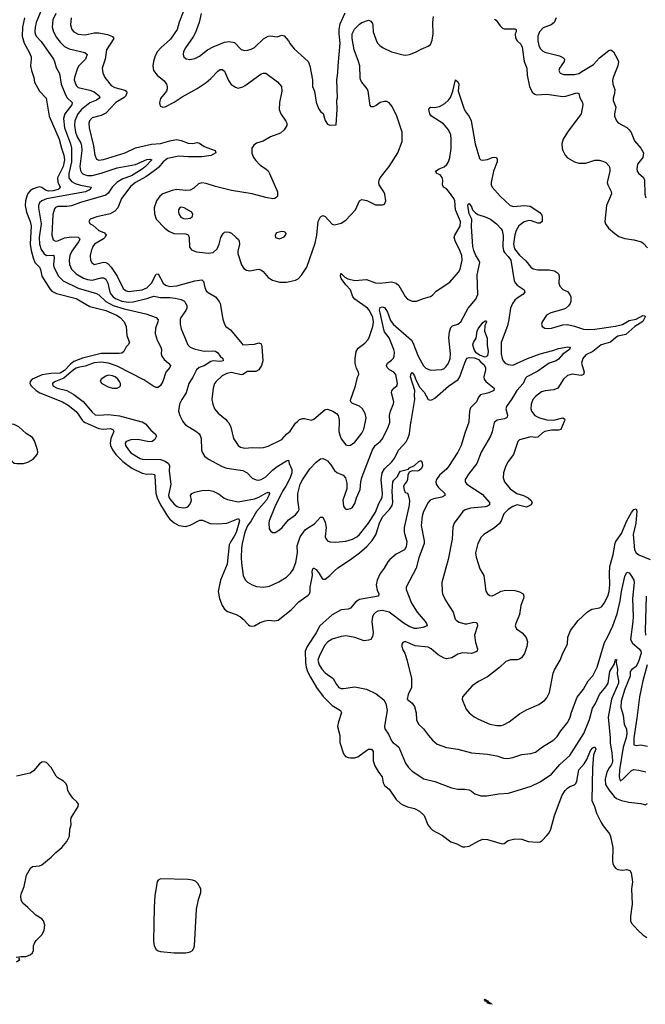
# Model space of a CAD drawing. Header units: inches. Extents: x 1245430 to 1420861, y 606325 to 671315.
# Tile 52 of 256: x 1292397 to 1297870, y 614899 to 623515. Entities that reach past the tile are written whole.
import ezdxf

# ---------------------------------------------------------------- set-up
doc = ezdxf.new("R2010")
doc.units = ezdxf.units.IN
doc.header["$MEASUREMENT"] = 0
doc.layers.add('B2691', color=7, linetype='Continuous')
doc.layers.add('B2692', color=7, linetype='Continuous')

msp = doc.modelspace()

# ---------------------------------------------------------------- linework, layer by layer
at = {"layer": 'B2691', "color": 5}
for points, elevation in [([(1292310, 619977.7), (1292270, 619949.7), (1292253.8, 619930), (1292246.2, 619910), (1292245.6, 619825.6), (1292264.9, 619744.9), (1292302.9, 619682.9), (1292330, 619650.4), (1292350, 619635.3), (1292371.4, 619631.4), (1292430, 619632.4), (1292470, 619644), (1292515.6, 619670), (1292549.7, 619710.3), (1292555.1, 619730), (1292554.3, 619750), (1292527.4, 619830), (1292510, 619857.3), (1292453.1, 619893.1), (1292390, 619952.9), (1292350, 619972.7)], 820), ([(1293630, 615995.7), (1293610, 615984.9), (1293598.7, 615970), (1293580.1, 615850), (1293574, 615750), (1293569.3, 615450.7), (1293572.3, 615410), (1293590, 615377.7), (1293610, 615365.8), (1293630, 615361.3), (1293749.9, 615350.1), (1293850, 615349.2), (1293890, 615357.8), (1293909.1, 615370), (1293921.7, 615390), (1293927.3, 615410), (1293945.1, 615730), (1293962.9, 615817.1), (1293982.5, 615877.5), (1293982.7, 615910), (1293955.2, 615955.2), (1293934.8, 615974.8), (1293910, 615985.9), (1293871.5, 615991.5)], 820), ([(1296491.6, 614911.6), (1296502.5, 614917.5), (1296519.1, 614910), (1296518, 614902), (1296510, 614902.9), (1296489.6, 614910), (1296484.7, 614924.7), (1296470, 614924.7), (1296464.7, 614935.3), (1296470, 614942.8), (1296475.1, 614935.1), (1296492.4, 614930), (1296495.3, 614924.7)], 780)]:
    msp.add_lwpolyline(points, close=True, dxfattribs=dict(at, elevation=elevation))
for points, elevation in [([(1292956.1, 620000), (1292969.7, 619989.7), (1293090, 619937.8), (1293130, 619932.5), (1293190, 619936.6), (1293211.8, 619930), (1293221, 619910), (1293193.4, 619850), (1293187.9, 619810), (1293190.6, 619790), (1293207.8, 619750), (1293239.3, 619710), (1293299.6, 619650), (1293379.5, 619590), (1293470, 619547.1), (1293510, 619538.8), (1293550, 619541.3), (1293575.8, 619535.8), (1293580.8, 619520.8), (1293588.4, 619371.6), (1293600.5, 619330), (1293630, 619269), (1293690, 619170.1), (1293710, 619144.6), (1293750, 619111.3), (1293790, 619090.1), (1293850, 619081.3), (1293890, 619091.8), (1293974.6, 619134.6), (1293995.4, 619135.4), (1294064.8, 619104.8), (1294130, 619103.3), (1294210, 619107.8), (1294310.7, 619150), (1294319, 619130), (1294290, 619028.3), (1294271.2, 618990), (1294243.3, 618950), (1294230, 618919.6), (1294213.4, 618750), (1294154.4, 618610), (1294133.4, 618510), (1294144.2, 618450), (1294169.2, 618389.2), (1294190, 618356.4), (1294216.1, 618336.1), (1294290, 618310.3), (1294330, 618290.3), (1294353.7, 618270), (1294398.6, 618218.6), (1294410, 618210.3), (1294426.4, 618206.4), (1294450, 618210.2), (1294500.4, 618239.6), (1294544.4, 618255.6), (1294570, 618258.8), (1294630, 618254.2), (1294659.3, 618260.7), (1294770.9, 618350), (1294838.7, 618421.3), (1294921.5, 618478.5), (1294931.5, 618490), (1294937.3, 618510), (1294938.8, 618550), (1294958.1, 618650), (1294956.8, 618690), (1294966, 618714), (1294970, 618716.4), (1294990, 618702.3), (1295017.2, 618670), (1295044.8, 618624.8), (1295050, 618620.3), (1295070, 618620.3), (1295109.7, 618650), (1295150, 618693.1), (1295181, 618719), (1295290, 618790.2), (1295370.3, 618849.7), (1295434.5, 618905.5), (1295481.9, 618958.1), (1295514, 619006), (1295546.1, 619110), (1295570, 619164.1), (1295631, 619229), (1295655.6, 619264.4), (1295660.6, 619290), (1295655.7, 619390), (1295662.4, 619470), (1295670, 619486), (1295702.1, 619517.9), (1295716.3, 619550), (1295730, 619563.3), (1295797.4, 619582.6), (1295801.3, 619590), (1295850, 619614.6), (1295890, 619647.7), (1295910, 619656.4), (1295917.8, 619637.8), (1295921, 619610), (1295912.7, 619587.3), (1295890.9, 619569.1), (1295875.5, 619564.5), (1295830, 619567.1), (1295803.2, 619556.8), (1295791.7, 619530), (1295790.4, 619490), (1295784.9, 619475.1), (1295764, 619450), (1295755.5, 619430), (1295760.4, 619400.4), (1295770, 619378), (1295790, 619371), (1295796.7, 619356.7), (1295808.5, 619308.5), (1295805.2, 619265.2), (1295759.4, 619070), (1295760.9, 619030), (1295784.8, 618950), (1295777, 618903), (1295763.4, 618876.6), (1295690, 618837.5), (1295634.5, 618790), (1295618, 618770), (1295585.7, 618714.3), (1295550.2, 618670), (1295524.2, 618610), (1295516.3, 618570), (1295524.1, 618524.1), (1295539.5, 618490), (1295537.3, 618470), (1295370, 618442.3), (1295337.9, 618422.1), (1295290, 618366.3), (1295270, 618356.8), (1295210, 618349.9), (1295130, 618305.7), (1295024, 618210), (1294991.3, 618148.7), (1294911.5, 618030), (1294895.3, 617990), (1294897.7, 617890), (1294903.3, 617850), (1294915.1, 617810), (1294940.1, 617760.1), (1294993.8, 617670), (1295051.7, 617591.7), (1295130, 617514.7), (1295204.9, 617470), (1295212.4, 617452.4), (1295185.2, 617370), (1295178.8, 617330), (1295198.5, 617250), (1295197.3, 617190), (1295229.2, 617090), (1295248.4, 617068.4), (1295270, 617058.8), (1295290, 617054.2), (1295330, 617055.6), (1295356.2, 617063.8), (1295430, 617120.7), (1295450, 617130.2), (1295474.8, 617130), (1295490.2, 617110.2), (1295490.2, 617030), (1295504.4, 616984.4), (1295534.9, 616930), (1295569, 616889), (1295578, 616838), (1295590, 616812.2), (1295630, 616780.5), (1295690.5, 616690), (1295730, 616654.9), (1295750, 616643), (1295790, 616627.7), (1295850, 616613.4), (1295896, 616590), (1295936, 616550), (1295968.4, 616470), (1295990, 616439.1), (1296010, 616422.4), (1296095.2, 616375.2), (1296170, 616319.5), (1296221.8, 616301.8), (1296270, 616277.6), (1296290, 616275.8), (1296330, 616283), (1296414, 616330), (1296450, 616342.4), (1296490, 616340.3), (1296617.5, 616302.5), (1296635.1, 616304.9), (1296670, 616333.4), (1296730, 616346.4), (1296790, 616343.1), (1296844.6, 616324.6), (1296923.6, 616316.4), (1296950, 616320.5), (1296967.9, 616332.1), (1297010, 616374.9), (1297030, 616400.4), (1297045.1, 616430), (1297075.1, 616550), (1297143.1, 616730), (1297169.7, 616770), (1297190, 616790.4), (1297210, 616804.9), (1297250, 616818.4), (1297261.6, 616830), (1297270, 616851.3), (1297287.5, 616950), (1297335.9, 617004.1), (1297357.8, 617042.2), (1297390, 617119.5), (1297410, 617143.1), (1297430, 617153), (1297436.5, 617130), (1297418.4, 617081.6), (1297407.7, 616967.7), (1297401.1, 616681.1), (1297427.2, 616630), (1297443.1, 616570), (1297484.2, 616490), (1297501.2, 616461.2), (1297558, 616390), (1297566.2, 616366.2), (1297585.5, 616270), (1297583, 616150), (1297584.9, 616130), (1297594, 616110), (1297610, 616090.8), (1297630, 616077.3), (1297670, 616073.4), (1297710, 616079.1), (1297734.8, 616070), (1297746.8, 616050), (1297758.4, 615970), (1297748.1, 615908.1), (1297754.6, 615774.6), (1297740.4, 615670), (1297740.5, 615630), (1297748.2, 615610), (1297803.1, 615550), (1297850, 615505.2), (1297883.2, 615483.2)], 820), ([(1293454, 620000), (1293470, 619995.8), (1293498.8, 619978.8), (1293543.8, 619923.8), (1293582.4, 619890), (1293594.9, 619870), (1293580.2, 619839.8), (1293556.2, 619823.8), (1293530, 619820.3), (1293430, 619839.8), (1293370, 619838.5), (1293330, 619822.9), (1293319.5, 619810), (1293323.1, 619790), (1293348, 619750), (1293370, 619724.7), (1293450, 619674.7), (1293470.7, 619669.3), (1293630, 619664.8), (1293670, 619652.4), (1293697.8, 619630), (1293706.7, 619610), (1293703.5, 619563.5), (1293719.2, 619450), (1293699.6, 619350), (1293705.2, 619330), (1293718.3, 619310), (1293750, 619274.6), (1293775.6, 619255.6), (1293790, 619249.1), (1293830, 619243.2), (1293850, 619245.2), (1293866.8, 619253.2), (1293883.5, 619270), (1293894.8, 619290), (1293900.4, 619310), (1293892.8, 619350), (1293904.2, 619370), (1293930, 619381.5), (1293990, 619395.6), (1294050, 619397.3), (1294090, 619387.7), (1294142.9, 619362.9), (1294187.4, 619327.4), (1294214.8, 619314.8), (1294310, 619294.6), (1294450, 619320.8), (1294490, 619337.6), (1294550, 619371.9), (1294570, 619380.1), (1294577.8, 619377.8), (1294582.3, 619370), (1294577.4, 619350), (1294556.6, 619310), (1294470.1, 619210), (1294422.9, 619130), (1294390, 619084.5), (1294368, 619030), (1294342.2, 618930), (1294338.1, 618890), (1294334.5, 618810), (1294338.2, 618758.2), (1294352.5, 618652.5), (1294370, 618613.4), (1294391.4, 618591.4), (1294430, 618568.5), (1294470, 618554), (1294530, 618547.7), (1294582.4, 618557.6), (1294664, 618596), (1294730, 618635.8), (1294767.6, 618672.4), (1294790, 618704.9), (1294814.4, 618765.6), (1294826.9, 618850), (1294825.4, 618910), (1294852.1, 618990), (1294894.8, 619050), (1294913.7, 619066.3), (1294976.6, 619103.4), (1295030, 619162.8), (1295050, 619162.8), (1295070, 619118), (1295077.3, 619070), (1295070.3, 618990.3), (1295074.1, 618974.1), (1295090, 618954.4), (1295110, 618945.7), (1295163.2, 618943.2), (1295250, 618952.3), (1295310, 618970.2), (1295346.3, 618990), (1295370.9, 619010), (1295450, 619110.2), (1295510, 619206.5), (1295540, 619280), (1295567.5, 619332.5), (1295572.5, 619370), (1295558.8, 619490), (1295566.9, 619550), (1295590, 619583.2), (1295653, 619647), (1295677.8, 619682.2), (1295711.5, 619748.5), (1295778.3, 619821.7), (1295794.2, 619850), (1295808.3, 619891.7), (1295819.8, 619990), (1295821.5, 620000)], 840), ([(1293824.8, 620000), (1293830.4, 619990), (1293848.2, 619970), (1293947.1, 619907.1), (1293968.2, 619890), (1293976.7, 619876.7), (1293984.9, 619850), (1293988.5, 619750), (1293994.4, 619730), (1294015.2, 619695.2), (1294048, 619670), (1294170, 619603.9), (1294210, 619591.1), (1294350.7, 619570), (1294388.4, 619550), (1294430, 619502), (1294467.4, 619487.4), (1294490, 619486.2), (1294510, 619490.2), (1294550, 619513.5), (1294610, 619574), (1294650, 619605.7), (1294730, 619654.6), (1294750, 619660.7), (1294756, 619630), (1294777.4, 619577.4), (1294778.7, 619550), (1294761, 619499), (1294726, 619434), (1294695.9, 619390), (1294630, 619252.3), (1294581.1, 619130), (1294576.4, 619110), (1294580.4, 619060.4), (1294590, 619041), (1294610, 619027.3), (1294631.7, 619028.3), (1294670, 619050.7), (1294692.3, 619070), (1294750, 619139.1), (1294810, 619182.4), (1294834.3, 619210), (1294841, 619230), (1294829.9, 619309.9), (1294830.4, 619370), (1294849.5, 619450.5), (1294870, 619488.1), (1294936.7, 619583.3), (1294990, 619642.4), (1295030, 619672), (1295050, 619674), (1295070, 619667.4), (1295090, 619653.4), (1295119.3, 619619.3), (1295150.2, 619570.2), (1295172.3, 619552.3), (1295228.1, 619528.1), (1295247.1, 619507.1), (1295258.4, 619458.4), (1295258.2, 619410), (1295225.2, 619310), (1295230, 619258), (1295240.3, 619240.3), (1295250.5, 619230.5), (1295270, 619230.4), (1295290, 619238.4), (1295310, 619250.5), (1295330, 619280.7), (1295345.1, 619330), (1295377.1, 619402.9), (1295381.8, 619470), (1295390.8, 619510), (1295482.4, 619750), (1295508.4, 619790), (1295550, 619823.6), (1295572.2, 619847.8), (1295622, 619950), (1295634.2, 619990), (1295634.1, 620000)], 860), ([(1294216.3, 620000), (1294227.5, 619987.5), (1294245.2, 619950), (1294267.2, 619850), (1294308.4, 619790), (1294330, 619772.7), (1294366.5, 619766.5), (1294430, 619771.3), (1294492.3, 619767.7), (1294530, 619770.3), (1294570, 619783.1), (1294690, 619842.4), (1294730, 619887.2), (1294764.6, 619915.4), (1294810, 619984.9), (1294827.5, 620000)], 880), ([(1296326.2, 620000), (1296325.8, 619994.2), (1296290, 619896), (1296259.8, 619790), (1296230, 619729.7), (1296150, 619603.5), (1296134.7, 619585.3), (1296070.2, 619530), (1296043.7, 619490), (1296037.7, 619470), (1296040.2, 619450), (1296061.2, 619421.2), (1296116.9, 619370), (1296117, 619350), (1296090, 619336.8), (1296016.8, 619323.2), (1295988.7, 619311.3), (1295970.2, 619289.8), (1295930, 619212), (1295916.9, 619170), (1295909.1, 619090), (1295934.5, 618954.5), (1295934.4, 618930), (1295890, 618804.5), (1295864.6, 618715.4), (1295779.3, 618550), (1295779.3, 618530), (1295825.7, 618410), (1295875.8, 618330), (1295944, 618250), (1295957.3, 618230), (1295961, 618210), (1295924.2, 618195.8), (1295872.5, 618187.5), (1295850, 618188.5), (1295810, 618203.2), (1295761.8, 618230), (1295630, 618331.1), (1295570, 618346), (1295530, 618339.8), (1295510, 618327.8), (1295493.7, 618310), (1295483.1, 618290), (1295479, 618250), (1295488.9, 618150), (1295484, 618116), (1295470, 618092), (1295450, 618084.2), (1295410, 618080.5), (1295330, 618107.7), (1295250, 618122), (1295210, 618117.6), (1295130, 618094.8), (1295092, 618070), (1295062.7, 618037.3), (1295016.7, 617943.3), (1295006.9, 617910), (1295017.4, 617870), (1295041.6, 617830), (1295070, 617800.6), (1295139.1, 617750), (1295170, 617695.8), (1295190, 617671.7), (1295210, 617662.3), (1295230, 617662.6), (1295330, 617677.6), (1295430, 617657.7), (1295515.9, 617615.9), (1295584.2, 617564.2), (1295601.5, 617530), (1295613.1, 617470), (1295590.4, 617350), (1295588, 617330), (1295592.2, 617310), (1295622.9, 617262.9), (1295650, 617203.1), (1295665.6, 617185.6), (1295692, 617170), (1295713.6, 617150), (1295773.4, 617010), (1295798.9, 616970), (1295830, 616937.4), (1295932.5, 616872.5), (1296028.2, 616848.2), (1296173.5, 616793.5), (1296230, 616781.5), (1296290, 616780.2), (1296330, 616774.2), (1296350, 616764.6), (1296380.2, 616740.2), (1296430, 616723.7), (1296482.9, 616722.9), (1296590, 616740.3), (1296672.9, 616747.1), (1296872.9, 616807.1), (1296950, 616844.4), (1297050, 616914), (1297123.5, 616996.5), (1297210, 617076.5), (1297332, 617268), (1297383.1, 617390), (1297408.8, 617490), (1297433.4, 617530), (1297470, 617609.2), (1297524.2, 617675.8), (1297544.3, 617710), (1297561, 617810), (1297600.6, 617879.4), (1297610, 617916.3), (1297617.3, 617917.3), (1297616.5, 617890), (1297626, 617830), (1297623.9, 617790), (1297635.4, 617730), (1297634.5, 617710), (1297574.5, 617570), (1297546.3, 617410), (1297562.7, 617230), (1297562.7, 617182.7), (1297578.3, 617098.3), (1297583.5, 617030), (1297580.9, 617010), (1297571.5, 616990), (1297552.8, 616967.2), (1297535.1, 616930), (1297519.1, 616870), (1297522.5, 616822.5), (1297550, 616776), (1297597.2, 616717.2), (1297619.6, 616699.6), (1297661.1, 616681.1), (1297726.6, 616666.6), (1297830, 616655.8), (1297870, 616645.5), (1297890, 616657.1)], 840), ([(1295191.9, 620000), (1295190.2, 619910), (1295200.2, 619870), (1295210, 619848.4), (1295250, 619793.4), (1295270, 619788.4), (1295290, 619792.4), (1295330, 619818.7), (1295390, 619896.4), (1295407.4, 619932.6), (1295421.5, 620000)], 880), ([(1296560.9, 620000), (1296548.4, 619990), (1296530, 619909), (1296516, 619870), (1296434.9, 619730), (1296397, 619630), (1296323.2, 619536.8), (1296295.3, 619490), (1296295.3, 619470), (1296310, 619450.4), (1296442, 619362), (1296507, 619290), (1296508.4, 619270), (1296490, 619257.7), (1296470, 619251.9), (1296340.3, 619239.7), (1296293.4, 619226.6), (1296273.4, 619210), (1296197, 619110), (1296185.5, 619074.5), (1296179.7, 618970), (1296146.9, 618790), (1296091.6, 618590), (1296091.8, 618510), (1296095.8, 618490), (1296125.7, 618430), (1296188.9, 618330), (1296207.4, 618270), (1296217.6, 618257.6), (1296242, 618242), (1296290, 618229.1), (1296310, 618228), (1296370, 618242.7), (1296390, 618239.5), (1296400.4, 618230), (1296402.3, 618210), (1296375.5, 618130), (1296383.4, 618063.4), (1296402, 618010), (1296398.8, 617990), (1296390, 617982.7), (1296350.3, 617969.7), (1296273.1, 617973.1), (1296250, 617969.7), (1296230, 617963), (1296178.8, 617930), (1296130, 617923.1), (1296110, 617928.3), (1296056.8, 617956.8), (1295996.3, 618010), (1295970, 618025.1), (1295857, 618037), (1295770, 618072.3), (1295750, 618066), (1295741.3, 618050), (1295740.3, 618030), (1295750, 618001), (1295767.3, 617970), (1295785.4, 617914.6), (1295825.2, 617750), (1295824.5, 617670), (1295794.6, 617610), (1295787.4, 617570), (1295830, 617534.8), (1295850, 617504), (1295864.4, 617450), (1295869.2, 617389.2), (1295884.9, 617350), (1295930.4, 617310), (1295972.7, 617250), (1296008.4, 617210), (1296050, 617175.8), (1296130, 617146), (1296230, 617131.5), (1296350, 617100.2), (1296490, 617086.7), (1296570, 617073.7), (1296630, 617051.8), (1296668.7, 617048.7), (1296710, 617057.4), (1296790, 617083.6), (1296870, 617094.6), (1296910, 617105.7), (1296970, 617151.8), (1297070, 617211.8), (1297098, 617242), (1297130, 617290.4), (1297192.9, 617367.1), (1297212.8, 617410), (1297224.4, 617455.6), (1297274.7, 617585.3), (1297330, 617655.5), (1297369.8, 617730.2), (1297410, 617773), (1297447.7, 617850), (1297514.2, 618065.8), (1297540.2, 618110), (1297585.3, 618210), (1297623.2, 618316.8), (1297650.9, 618430), (1297661, 618510), (1297690, 618641), (1297710, 618680.4), (1297730, 618673.1), (1297750, 618644.9), (1297769.3, 618609.3), (1297772.9, 618590), (1297758.7, 618450), (1297764.2, 618290), (1297761.7, 618250), (1297740.5, 618090), (1297759.2, 618059.2), (1297815.9, 618010), (1297830.7, 617990), (1297833.5, 617970), (1297810, 617897.2), (1297790, 617856), (1297751.9, 617828.1), (1297738, 617810), (1297738.3, 617770), (1297690, 617656.9), (1297657.8, 617550), (1297656.4, 617496.4), (1297676, 617430), (1297685.3, 617350), (1297705.1, 617305.1), (1297708.4, 617268.4), (1297702.6, 617230), (1297677.9, 617150), (1297644.3, 616950), (1297642.1, 616890), (1297650, 616853.7), (1297670, 616865.2), (1297750, 616944.2), (1297770, 616952.3), (1297812.4, 616947.6), (1297874.1, 616934.1)], 860), ([(1297161.3, 620000), (1297130, 619928.4), (1297110, 619921.8), (1297050, 619921.5), (1296990, 619910.6), (1296970, 619900.3), (1296930, 619862.7), (1296910, 619859.8), (1296870, 619863.5), (1296770, 619838), (1296755.2, 619824.8), (1296715.8, 619710), (1296670.2, 619649.8), (1296649.1, 619610), (1296629.2, 619550), (1296626.6, 619506.6), (1296639, 619470), (1296688.8, 619410), (1296747.2, 619370), (1296804.9, 619350), (1296844.6, 619330), (1296867.4, 619310), (1296879.5, 619290), (1296872.7, 619270), (1296830, 619249.8), (1296750, 619268.6), (1296710, 619255.2), (1296669.4, 619230), (1296631.8, 619190), (1296609.5, 619130.5), (1296594.4, 619105.6), (1296550, 619067.3), (1296457.1, 619010), (1296433.9, 618986.1), (1296404.6, 618930), (1296384.9, 618850), (1296391.7, 618811.7), (1296423.8, 618710), (1296457.1, 618650), (1296475.2, 618515.2), (1296490.5, 618490), (1296510, 618475.8), (1296530, 618474.3), (1296550, 618480.7), (1296610, 618514.9), (1296650, 618524.2), (1296730, 618519.1), (1296770, 618506.7), (1296800.3, 618490), (1296808.9, 618470), (1296805.8, 618450), (1296782.6, 618390), (1296770.2, 618310), (1296736.4, 618230), (1296732.7, 618210), (1296744.4, 618184.4), (1296794, 618150), (1296828.9, 618108.9), (1296838.5, 618070), (1296835.2, 618030), (1296812.7, 617967.3), (1296786, 617930), (1296770, 617918), (1296750, 617912.8), (1296690, 617912.4), (1296650, 617899.6), (1296594, 617846), (1296490, 617764), (1296410, 617722.3), (1296355.8, 617684.2), (1296270.4, 617590), (1296268.2, 617570), (1296272.7, 617550), (1296302.3, 617482.3), (1296328, 617450), (1296373.9, 617413.9), (1296410, 617392.4), (1296510.4, 617350.4), (1296570, 617339.5), (1296610, 617338.3), (1296630, 617343.6), (1296679.5, 617370), (1296770, 617439.3), (1296830, 617475.5), (1296937.7, 617522.3), (1296990, 617559.3), (1297010, 617580.5), (1297031.6, 617628.4), (1297064.4, 617795.6), (1297075.1, 617824.9), (1297125.1, 617910), (1297147.5, 617972.5), (1297189, 618050), (1297192.3, 618110), (1297215.1, 618170), (1297282.5, 618257.5), (1297365.6, 618334.4), (1297403.5, 618356.5), (1297470, 618367.4), (1297490, 618380.3), (1297510, 618408.4), (1297541.6, 618470), (1297554.5, 618510), (1297561, 618570), (1297556.8, 618670), (1297560.2, 618730), (1297590, 618834), (1297606.6, 618933.4), (1297612.9, 618950), (1297662.7, 619017.3), (1297710, 619128.4), (1297750, 619203.1), (1297770, 619228.4), (1297790, 619235.5), (1297795.3, 619215.3), (1297788, 619110), (1297764.7, 619010), (1297777, 618877), (1297790.9, 618850.9), (1297812.5, 618832.5), (1297911.8, 618790)], 880), ([(1297876.3, 618470), (1297867.7, 618170), (1297871.6, 618130)], 880), ([(1297886.1, 617870), (1297849.5, 617730), (1297818, 617590), (1297796.4, 617403.6), (1297769.6, 617229.6), (1297769.3, 617169.3), (1297790, 617163.8), (1297830, 617168.4), (1297890, 617158.7)], 880), ([(1292366, 615310), (1292410, 615318), (1292450, 615316), (1292490, 615330.8), (1292509.2, 615350), (1292519.3, 615370), (1292518.4, 615410), (1292526.7, 615433.3), (1292542.2, 615457.8), (1292593.6, 615510), (1292610, 615546), (1292617.7, 615590), (1292605.1, 615630), (1292590, 615646.3), (1292538, 615678), (1292470, 615746), (1292423.6, 615783.6), (1292409.5, 615810), (1292407.2, 615847.2), (1292412, 615870), (1292437, 615930), (1292457.2, 616030), (1292491.2, 616088.8), (1292510, 616103.8), (1292570, 616110.4), (1292590, 616120.5), (1292673.5, 616186.5), (1292712.9, 616227.1), (1292765.6, 616270), (1292810, 616322), (1292831.6, 616370), (1292835.6, 616430), (1292846.9, 616470), (1292844.1, 616510), (1292848, 616530), (1292908, 616630), (1292911.3, 616650), (1292898, 616670), (1292863.3, 616703.3), (1292829.7, 616750), (1292819.6, 616770), (1292811.8, 616810), (1292802, 616830), (1292780.7, 616850), (1292730, 616881), (1292715.2, 616895.2), (1292671.7, 616970), (1292633.3, 617013.3), (1292610, 617021.7), (1292590, 617017.7), (1292570, 617001.7), (1292519.5, 616940.5), (1292490, 616921.6), (1292370, 616895.4)], 820), ([(1292368, 615270), (1292398, 615290), (1292390, 615306)], 820), ([(1296527.5, 614898.8), (1296530, 614899.1), (1296530.7, 614898.6)], 780)]:
    msp.add_lwpolyline(points, dxfattribs=dict(at, elevation=elevation))
at = {"layer": 'B2692', "color": 5}
for points, elevation in [([(1292590.5, 623609.5), (1292542.8, 623490), (1292533.3, 623450), (1292530.9, 623410.9), (1292533.5, 623390), (1292542.6, 623370), (1292584.5, 623324.5), (1292693.4, 623170), (1292703.2, 623150), (1292716.5, 623096.5), (1292745.4, 623045.4), (1292760.9, 622950), (1292797.4, 622857.4), (1292811.9, 622831.9), (1292857.2, 622790), (1292853.9, 622770), (1292791.9, 622690), (1292781.7, 622650), (1292790.1, 622570.1), (1292841.2, 622430), (1292849.3, 622389.3), (1292849.7, 622270), (1292826.5, 622170), (1292826.6, 622130), (1292850, 622097.9), (1292881.5, 622081.5), (1292930, 622067), (1293023, 622050), (1293014.3, 622030), (1292972.9, 622010), (1292633.1, 621946.9), (1292589.6, 621930.4), (1292570, 621912.4), (1292561.8, 621890), (1292563, 621870), (1292585.1, 621730), (1292568.9, 621610), (1292570.1, 621550), (1292585.1, 621505.1), (1292610, 621465.3), (1292632.6, 621452.6), (1292690, 621454.2), (1292696.5, 621450), (1292699.8, 621430), (1292691.8, 621370), (1292696, 621350), (1292736.8, 621270), (1292777.3, 621230), (1292910, 621165.4), (1293070, 621119.5), (1293090, 621107.1), (1293150.1, 621050), (1293214.4, 621014.4), (1293310, 620985.6), (1293501.3, 620941.3), (1293590, 620908), (1293608.2, 620888.2), (1293607, 620870), (1293585.1, 620814.9), (1293582.5, 620770), (1293600.6, 620710), (1293632.6, 620650), (1293638, 620630), (1293636.1, 620590), (1293640.2, 620570), (1293660, 620540), (1293700.5, 620510), (1293717.3, 620490), (1293710.6, 620470), (1293675.2, 620430), (1293650, 620349.4), (1293630, 620315.1), (1293610, 620297), (1293590, 620295.6), (1293570, 620305.1), (1293484.2, 620364.2), (1293250, 620483.7), (1293173, 620510), (1293110, 620516.7), (1293048.5, 620511.5), (1292970, 620481.8), (1292910, 620472.2), (1292890, 620464.5), (1292867.3, 620450), (1292782.5, 620377.5), (1292710.3, 620350), (1292686.9, 620333.1), (1292683.1, 620330), (1292686, 620310), (1292726, 620290), (1292810, 620270.2), (1292870, 620235.5), (1292953.3, 620173.3), (1293030, 620080.8), (1293057.8, 620057.8), (1293090, 620053.6), (1293170, 620059.1), (1293271.6, 620048.4), (1293454, 620000)], 840), ([(1293830.2, 623590), (1293792.7, 623492.7), (1293776.2, 623430), (1293716.5, 623343.5), (1293631.2, 623270), (1293601.9, 623238.1), (1293582.5, 623197.5), (1293567.7, 623150), (1293561.7, 623110), (1293568.8, 623070), (1293598.7, 623030), (1293660.9, 622980.9), (1293682, 622950), (1293688.4, 622930), (1293688.3, 622910), (1293680.8, 622890), (1293630, 622826.6), (1293620.3, 622790), (1293622.4, 622770), (1293630, 622757.3), (1293650, 622748.4), (1293670, 622752.7), (1293750, 622792.2), (1293818.8, 622841.2), (1293950, 622912.7), (1294030, 622965.8), (1294070, 622999.6), (1294130, 623064.6), (1294150, 623078), (1294170, 623080.3), (1294190, 623066), (1294223.5, 622983.5), (1294247.7, 622947.7), (1294284.8, 622924.8), (1294310, 622917), (1294350, 622927.7), (1294370, 622939.6), (1294510, 623040.8), (1294530, 623047.7), (1294550, 623047.2), (1294652.9, 622970), (1294686.5, 622930), (1294691.3, 622890), (1294669.2, 622790.8), (1294668.3, 622730), (1294680.9, 622690), (1294726.4, 622626.4), (1294733.2, 622610), (1294734.2, 622590), (1294711.5, 622550), (1294678.1, 622521.9), (1294590, 622489.8), (1294527.6, 622452.4), (1294470, 622433.1), (1294444.2, 622415.8), (1294427.8, 622390), (1294428, 622348), (1294443.5, 622310), (1294461.7, 622281.7), (1294501, 622241), (1294550.4, 622210), (1294570, 622192.4), (1294583.8, 622170), (1294652.4, 622010), (1294652.2, 621970), (1294642.3, 621957.7), (1294630, 621949.7), (1294611.7, 621948.3), (1294550, 621957.8), (1294430, 621991.6), (1294250, 622020.4), (1294110, 622054.2), (1294030, 622080.7), (1293990, 622087), (1293962, 622078), (1293920.3, 622039.7), (1293890, 622023.7), (1293850, 622020.2), (1293770, 622029.3), (1293730, 622021.7), (1293650.3, 621990), (1293623.5, 621970), (1293595.3, 621930), (1293574.8, 621870), (1293576.7, 621816.7), (1293590.2, 621770), (1293666, 621690), (1293703, 621663), (1293745.2, 621645.2), (1293850, 621640.1), (1293870, 621632.3), (1293879, 621610), (1293884.2, 621524.2), (1293900.2, 621500.2), (1293944.4, 621484.4), (1294050, 621470.9), (1294090, 621479), (1294124.4, 621510), (1294142.9, 621550), (1294156.8, 621610), (1294176.1, 621643.9), (1294190, 621654.7), (1294210, 621659.7), (1294230, 621656.5), (1294250, 621646), (1294291.4, 621610), (1294311.3, 621590), (1294317.2, 621577.2), (1294319, 621550), (1294304.8, 621490), (1294306, 621470), (1294337.1, 621370), (1294356.7, 621336.7), (1294382.2, 621322.2), (1294410, 621318.5), (1294470, 621329.4), (1294490, 621331), (1294506.3, 621326.3), (1294527.6, 621310), (1294570, 621260.3), (1294610, 621234.9), (1294670, 621218.5), (1294730, 621217.3), (1294810, 621236.5), (1294833, 621247), (1294861.8, 621278.2), (1294910, 621348), (1294981.7, 621558.3), (1294996.8, 621630), (1295007.6, 621750), (1295030, 621790.5), (1295050, 621802.4), (1295070, 621793.4), (1295130, 621726), (1295150, 621720.4), (1295210, 621735.6), (1295250, 621760.3), (1295335.1, 621850), (1295370, 621930.8), (1295390, 621942), (1295433.4, 621933.4), (1295510, 621894.8), (1295570, 621893.4), (1295590, 621901), (1295600.9, 621930), (1295591.9, 621988.1), (1295582.9, 622010), (1295542, 622070), (1295538.4, 622090), (1295542.9, 622110), (1295551.8, 622130), (1295630, 622230.4), (1295704.8, 622350), (1295742, 622450), (1295744.2, 622530), (1295696.8, 622670), (1295655.1, 622755.1), (1295630, 622786.3), (1295610, 622798.3), (1295590, 622799.8), (1295550, 622788.9), (1295516, 622764), (1295490, 622751.5), (1295471, 622751), (1295463.3, 622763.3), (1295446.9, 622890), (1295438.3, 622910), (1295390, 622968.9), (1295379.6, 622990), (1295375, 623010), (1295373.2, 623110), (1295362.2, 623150), (1295321.9, 623250), (1295304.6, 623350), (1295305.9, 623390), (1295326.5, 623433.5), (1295370, 623475.8), (1295390.8, 623489.2), (1295450, 623511.4), (1295470, 623500.8), (1295482.6, 623482.6), (1295487.7, 623467.7), (1295490.2, 623410), (1295514.9, 623334.9), (1295527.8, 623310), (1295548.7, 623288.7), (1295577.7, 623270), (1295650, 623234.4), (1295751.7, 623208.3), (1295774.1, 623205.9), (1295808.7, 623210), (1295861.2, 623230), (1295910, 623258), (1295970, 623283.8), (1295990, 623298), (1296005.3, 623334.7), (1296013.2, 623390), (1296011.3, 623490), (1296018.4, 623541.6)], 920), ([(1293984.6, 623570), (1293967.5, 623490), (1293936.5, 623403.5), (1293915.1, 623364.9), (1293846.7, 623270), (1293830, 623236), (1293827.2, 623210), (1293833.4, 623190), (1293853.7, 623173.7), (1293885.9, 623165.9), (1293930, 623175.3), (1293970, 623197), (1294040.7, 623250), (1294090, 623277.3), (1294190, 623318.5), (1294230, 623325.5), (1294275.9, 623315.9), (1294335.5, 623255.5), (1294366.6, 623246.6), (1294392.2, 623247.8), (1294423.5, 623256.5), (1294450, 623273.1), (1294530, 623347.7), (1294569.8, 623370.2), (1294590, 623373.4), (1294650, 623363.8), (1294690, 623380.7), (1294710, 623373), (1294750, 623330.5), (1294764.4, 623304.4), (1294799.9, 623259.9), (1294920.7, 623150), (1294936.3, 623110), (1294958, 622990), (1294959.1, 622930), (1294974.9, 622890), (1294990, 622792), (1295010, 622738), (1295030, 622711.3), (1295053.2, 622693.2), (1295070, 622634), (1295090, 622602), (1295110, 622592), (1295166, 622594), (1295174.5, 622730), (1295172, 622810), (1295176.2, 622830), (1295171.7, 622988.3), (1295181.6, 623050), (1295182.9, 623110), (1295201.6, 623310), (1295192.2, 623390), (1295192.1, 623430), (1295202.2, 623477.8), (1295245.4, 623574.6)], 940), ([(1292438.9, 623530), (1292423, 623450), (1292420.3, 623370), (1292435.4, 623310), (1292480.2, 623230), (1292496.9, 623190), (1292499, 623170), (1292491.7, 623110), (1292499.5, 623070), (1292521.7, 623010), (1292527, 622967), (1292571.7, 622890), (1292628.8, 622828.8), (1292656.6, 622670), (1292743.5, 622470), (1292762.3, 622390), (1292783.9, 622330), (1292789.1, 622290), (1292776.2, 622230), (1292729, 622130), (1292732, 622092), (1292752.3, 622050), (1292742.1, 622037.9), (1292733.8, 622030), (1292690, 622016.5), (1292650, 622015.1), (1292624.2, 622024.2), (1292590, 622045.4), (1292570, 622050.9), (1292550, 622047.8), (1292510, 622032.1), (1292490, 622018.6), (1292470, 621993.6), (1292459.9, 621970), (1292449.1, 621930), (1292445.7, 621890), (1292456.8, 621830), (1292489, 621749), (1292498.8, 621710), (1292490.1, 621549.9), (1292496.3, 621496.3), (1292514.3, 621430), (1292530.5, 621390.5), (1292570.2, 621350), (1292578.3, 621330), (1292589.6, 621269.6), (1292660.1, 621160.1), (1292679.5, 621139.5), (1292718.9, 621118.9), (1292890, 621075), (1293010, 621004.6), (1293150, 620970.9), (1293243.6, 620930), (1293274.9, 620910), (1293311.3, 620870), (1293330.2, 620830), (1293334.4, 620750), (1293357.1, 620690), (1293347.7, 620670), (1293329.1, 620650.9), (1293308.9, 620611.1), (1293290, 620598), (1293266.4, 620593.6), (1293110, 620594.4), (1292946.2, 620553.8), (1292870, 620522.8), (1292840.9, 620499.1), (1292790, 620445.8), (1292750, 620422.7), (1292670, 620419.5), (1292593.9, 620406.1), (1292507.2, 620370), (1292487.8, 620350), (1292486, 620330), (1292497.1, 620310), (1292542.1, 620270), (1292574, 620250), (1292771.4, 620171.4), (1292822.5, 620142.5), (1292890, 620085.8), (1292915.4, 620055.4), (1292942.9, 620010), (1292956.1, 620000)], 820), ([(1292712.3, 623570), (1292685.8, 623514.2), (1292680.9, 623450), (1292692.1, 623410), (1292719.5, 623359.5), (1292750, 623317.4), (1292790, 623279.8), (1292830, 623259), (1292967.6, 623227.6), (1292988.2, 623210), (1292973.8, 623170), (1292915.9, 623110), (1292903.2, 623090), (1292877.2, 623010), (1292874.7, 622990), (1292878.5, 622970), (1292890, 622940.5), (1292910, 622922), (1293010, 622899), (1293050, 622883.7), (1293092.9, 622850), (1293097.6, 622830), (1293068.1, 622811.9), (1293010, 622787.2), (1292937.9, 622730), (1292904.8, 622690), (1292880.9, 622630), (1292877.2, 622590), (1292885.2, 622530), (1292900.3, 622490), (1292933.3, 622433.3), (1292939.4, 622410), (1292939.6, 622370), (1292923.6, 622230), (1292930, 622194.9), (1292938.5, 622178.5), (1292950, 622166), (1292970, 622156.8), (1292991.2, 622151.2), (1293030.1, 622150.1), (1293110, 622170.9), (1293250, 622217.8), (1293410, 622247.5), (1293510, 622291.4), (1293535.5, 622295.5), (1293553.7, 622290), (1293498.3, 622230), (1293470, 622207.9), (1293375.2, 622150), (1293299.1, 622120.9), (1293250, 622092.6), (1293205.8, 622050), (1293170, 621998.2), (1293150, 621978.9), (1292930, 621915.8), (1292850, 621886.9), (1292810, 621879.3), (1292730, 621880.4), (1292709.4, 621870.6), (1292700.6, 621859.4), (1292686.8, 621810), (1292679.2, 621630), (1292689, 621589), (1292710, 621577.7), (1292730, 621579.5), (1292790, 621605.4), (1292850, 621613.8), (1292910, 621611.5), (1292919.6, 621599.6), (1292922, 621590), (1292912.9, 621570), (1292854.6, 621490), (1292836.1, 621450), (1292830.2, 621410), (1292832.2, 621372.2), (1292850.7, 621330.7), (1292892.6, 621290), (1292954.2, 621254.2), (1292990, 621240.1), (1293030, 621234.3), (1293110, 621255.9), (1293130, 621256.6), (1293141.7, 621250), (1293150, 621243.9), (1293167.8, 621210), (1293186.8, 621130), (1293196.1, 621110), (1293213.8, 621090), (1293235.4, 621075.4), (1293290, 621053.2), (1293350, 621044), (1293390, 621046.9), (1293510, 621073.9), (1293570, 621094.8), (1293630, 621082.7), (1293710, 621083.6), (1293758, 621078), (1293810, 621065.8), (1293834.3, 621054.3), (1293844.2, 621044.2), (1293860.3, 621010), (1293859.5, 620990), (1293851.7, 620970), (1293807.7, 620910), (1293801.7, 620890), (1293800.2, 620850), (1293810.2, 620810), (1293869.5, 620669.5), (1293888.4, 620648.4), (1293931.3, 620631.3), (1294010, 620614.3), (1294090, 620617.1), (1294110, 620613.6), (1294130, 620598.3), (1294150.8, 620570.8), (1294173.7, 620550), (1294177.1, 620530), (1294150, 620524.5), (1294090, 620528.7), (1294070, 620522.4), (1294010, 620486.4), (1293966.7, 620470), (1293944.9, 620450), (1293912.4, 620387.6), (1293875.6, 620330), (1293853.1, 620250), (1293814.9, 620190), (1293796.5, 620150), (1293787.2, 620090), (1293797, 620050), (1293824.8, 620000)], 860), ([(1292846.8, 623530), (1292840.7, 623470), (1292853.4, 623430), (1292872.2, 623410), (1292910, 623389.3), (1292970, 623381.4), (1293050, 623400.1), (1293090, 623400.1), (1293165.8, 623385.8), (1293210, 623366.7), (1293220.2, 623350), (1293156.3, 623250), (1293146.5, 623170), (1293119.5, 623090), (1293123.7, 623050), (1293141.7, 623010), (1293198.5, 622938.5), (1293230, 622921.9), (1293317.5, 622897.5), (1293331.8, 622890), (1293335.9, 622875.9), (1293324.7, 622850), (1293310, 622834.6), (1293237.5, 622790), (1293150, 622695.8), (1293110, 622677.3), (1293030, 622656.8), (1293006.9, 622630), (1293002.8, 622610), (1293004.5, 622570), (1293043.6, 622410), (1293053.8, 622330), (1293070, 622295.3), (1293090, 622286.4), (1293130, 622291.1), (1293320.5, 622350), (1293410, 622394.3), (1293550, 622425.2), (1293630, 622433), (1293710, 622455.8), (1293770, 622465.1), (1293810, 622458.5), (1293870, 622434.3), (1293910, 622431.6), (1293950, 622440.3), (1293970, 622434.9), (1294010, 622405.2), (1294106.8, 622370), (1294113.4, 622350), (1294072.1, 622327.9), (1293990, 622314.5), (1293870, 622314.2), (1293790, 622319.9), (1293690, 622299), (1293651.7, 622270), (1293615.8, 622224.2), (1293594.2, 622205.8), (1293499.6, 622140.4), (1293411, 622090), (1293370, 622058.3), (1293289, 621951), (1293257.2, 621870), (1293230, 621838.4), (1293190, 621816.8), (1293070.8, 621790), (1293014.8, 621770), (1293002, 621750), (1293013.4, 621730), (1293036.4, 621716.4), (1293090, 621671.3), (1293138.7, 621650), (1293154, 621630), (1293143.6, 621610), (1293130, 621597.8), (1293052.7, 621550), (1293037.8, 621530), (1293021.8, 621490), (1293012.7, 621450), (1293017.7, 621410), (1293027.4, 621390), (1293050, 621371.8), (1293130, 621392.5), (1293150, 621388.8), (1293170, 621377.3), (1293196.6, 621350), (1293248.9, 621270), (1293302.3, 621162.3), (1293323.7, 621143.7), (1293350, 621137.1), (1293470, 621151.9), (1293510, 621168.1), (1293549.4, 621210), (1293590, 621287.4), (1293610, 621291.7), (1293653, 621210), (1293671.9, 621191.9), (1293710, 621179.8), (1293773, 621187), (1293930, 621230.8), (1293990, 621238.5), (1294004.8, 621224.8), (1294017.1, 621170), (1294030, 621142), (1294047.2, 621127.2), (1294110, 621090.2), (1294142.6, 621050), (1294150.3, 621030), (1294175.6, 620895.6), (1294190, 620851.3), (1294202, 620830), (1294240.3, 620800.3), (1294339.9, 620679.9), (1294350.5, 620670.5), (1294450, 620675.2), (1294490, 620687), (1294510, 620679.1), (1294515.9, 620655.9), (1294524.9, 620530), (1294512.9, 620490), (1294490, 620449.7), (1294462.3, 620437.7), (1294390, 620435.5), (1294350.8, 620409.2), (1294333.9, 620406.1), (1294250, 620427), (1294210, 620419.8), (1294170, 620397.6), (1294116, 620350), (1294102.3, 620330), (1294089.1, 620290), (1294078.9, 620190), (1294086.7, 620150), (1294102.4, 620110), (1294132.4, 620072.4), (1294199.1, 620019.1), (1294216.3, 620000)], 880), ([(1296550, 623520.5), (1296566.8, 623510), (1296599.9, 623459.9), (1296621.1, 623441.1), (1296636, 623436), (1296730, 623434.9), (1296739.1, 623430), (1296739.5, 623410), (1296732, 623390), (1296733.8, 623353.8), (1296749, 623329), (1296780.2, 623300.2), (1296793.6, 623273.6), (1296810.2, 623150.2), (1296835.2, 623090), (1296836.9, 623030), (1296856.5, 622930), (1296880.9, 622880.9), (1296902.4, 622862.4), (1296917.8, 622857.8), (1297010, 622862.9), (1297150, 622842.6), (1297174.8, 622845.2), (1297270, 622875.6), (1297288.5, 622868.5), (1297298.7, 622830), (1297320.5, 622790), (1297324.9, 622770), (1297310.3, 622690), (1297190.4, 622530), (1297152.4, 622470), (1297140.4, 622430), (1297143, 622390), (1297148.2, 622370), (1297170, 622330.8), (1297190, 622305.5), (1297251, 622270), (1297290, 622260.9), (1297350, 622259), (1297430, 622284.9), (1297465.8, 622285.8), (1297497.8, 622277.8), (1297524.2, 622264.2), (1297553.9, 622233.9), (1297560.8, 622210), (1297559.7, 622190), (1297536.9, 622090), (1297541.1, 622070), (1297571.5, 622011.5), (1297574.9, 621990), (1297531.8, 621890), (1297516.5, 621750), (1297522, 621730), (1297549.3, 621689.3), (1297602.8, 621642.8), (1297638.9, 621618.9), (1297690, 621599), (1297768.9, 621588.9), (1297836, 621570), (1297855.6, 621555.6), (1297890, 621517.3)], 920), ([(1297091.4, 623530), (1297072.6, 623490), (1297046.4, 623470), (1296977.3, 623442.7), (1296943.2, 623410), (1296931, 623370), (1296930.2, 623330.2), (1296938.2, 623290), (1296950, 623263.7), (1296970, 623242), (1296990.6, 623230), (1297119.7, 623199.7), (1297150, 623185.5), (1297162.4, 623170), (1297161.3, 623150), (1297120.5, 623090), (1297114, 623070), (1297126, 623046), (1297156.7, 623036.7), (1297250, 623035.5), (1297290, 623043.6), (1297328.7, 623071.3), (1297417.2, 623122.8), (1297470, 623181.7), (1297550, 623244.4), (1297570, 623250.4), (1297593.3, 623233.3), (1297628, 623170), (1297634.4, 623150), (1297630.3, 623110.3), (1297589.3, 623010), (1297583, 622983), (1297586.5, 622950), (1297603.6, 622903.6), (1297600.2, 622870), (1297587.9, 622827.9), (1297588.4, 622808.4), (1297611.6, 622750), (1297599.5, 622690), (1297600.4, 622670), (1297617.1, 622630), (1297632.8, 622612.8), (1297710, 622570.3), (1297730.4, 622550), (1297746.6, 622526.6), (1297775.9, 622455.9), (1297832, 622392), (1297853.8, 622350), (1297849, 622310), (1297802.6, 622250), (1297794.9, 622210), (1297798, 622190), (1297810, 622170.5), (1297853, 622133), (1297864, 622110), (1297867.1, 621987.1), (1297875.2, 621955.2)], 940), ([(1295421.5, 620000), (1295427.8, 620030), (1295419.7, 620070), (1295396.9, 620110), (1295370, 620132.8), (1295310, 620156), (1295293.2, 620170), (1295290, 620186), (1295334.7, 620310), (1295353, 620387), (1295363.7, 620410), (1295362, 620430), (1295343.5, 620463.5), (1295331.1, 620510), (1295331.1, 620550), (1295340.9, 620610), (1295358.2, 620641.8), (1295417.2, 620682.8), (1295444.9, 620715.1), (1295458, 620742), (1295486.8, 620830), (1295492.1, 620870), (1295486, 620910), (1295458, 620970), (1295439.6, 620990), (1295329.1, 621070), (1295310.7, 621090), (1295289.8, 621150), (1295250, 621193.9), (1295208.4, 621250), (1295203.7, 621270), (1295208, 621292), (1295210, 621294.9), (1295242.2, 621262.2), (1295267.1, 621247.1), (1295327.9, 621232.1), (1295430, 621240.1), (1295510, 621210.8), (1295549.9, 621210.1), (1295650, 621219.7), (1295690, 621210.2), (1295713.6, 621190), (1295770, 621093.4), (1295790, 621070.4), (1295830, 621052.4), (1295870, 621050.4), (1295930, 621074.9), (1295990, 621093), (1296010, 621105.5), (1296040.7, 621139.3), (1296160.9, 621219.1), (1296235.8, 621304.2), (1296250, 621331), (1296268.4, 621410), (1296264.4, 621450), (1296241.7, 621510), (1296209.8, 621570), (1296199.2, 621610), (1296203.5, 621630), (1296250, 621708.5), (1296252.8, 621750), (1296210.9, 621850), (1296203.1, 621930), (1296196.1, 621950), (1296150, 622014.5), (1296130, 622035), (1296106.2, 622050), (1296095.4, 622070), (1296098.2, 622110), (1296093.4, 622133.4), (1296076.1, 622156.1), (1296046.6, 622170), (1296035.1, 622190), (1296067.6, 622210), (1296111.7, 622228.3), (1296133.4, 622246.6), (1296148.1, 622270), (1296160.8, 622310), (1296172.6, 622387.4), (1296172.7, 622470), (1296168.1, 622508.1), (1296150, 622552.6), (1296104.3, 622604.3), (1295999, 622670), (1295985.8, 622690), (1295976.3, 622730), (1295979.3, 622740.7), (1295990, 622748.2), (1296025.4, 622745.4), (1296070, 622754.4), (1296117.6, 622782.4), (1296149.9, 622810.1), (1296165.8, 622834.2), (1296186.1, 622890), (1296210, 622988), (1296230.2, 622970.2), (1296240.2, 622950), (1296233.4, 622890), (1296282, 622742), (1296295.2, 622715.2), (1296330, 622668.2), (1296347.6, 622630), (1296383.2, 622430), (1296419, 622299), (1296430, 622288), (1296450, 622285.7), (1296490, 622292.7), (1296530, 622309.1), (1296552.4, 622312.4), (1296568.7, 622308.7), (1296574.7, 622294.7), (1296573.2, 622270), (1296543.5, 622190), (1296521.3, 622090), (1296522.3, 622070), (1296532, 622050), (1296601.7, 621970), (1296687.7, 621887.7), (1296718.8, 621878.8), (1296810, 621889), (1296863.4, 621883.4), (1296947.5, 621827.5), (1296964.3, 621804.3), (1296969.1, 621790), (1296969.2, 621750), (1296950, 621735.4), (1296930, 621734.5), (1296875.5, 621755.5), (1296850, 621758.2), (1296810, 621746.3), (1296765.2, 621710), (1296739.5, 621670), (1296728.4, 621631.6), (1296717.7, 621550), (1296727.3, 621510), (1296770, 621453.7), (1296826.2, 621406.2), (1296870, 621350.3), (1296890, 621335.6), (1296930, 621326), (1297030, 621326.8), (1297076, 621316), (1297101.2, 621301.2), (1297110.3, 621290), (1297116.9, 621270), (1297112.4, 621210), (1297122.3, 621182.3), (1297150, 621153.4), (1297190, 621136.4), (1297211.4, 621110), (1297217.6, 621090), (1297218.5, 621050), (1297212.7, 621030), (1297198, 621010), (1297171.7, 620988.3), (1297150, 620977.6), (1297042.8, 620950), (1297004.9, 620930), (1296967.3, 620870), (1296960.7, 620850), (1296966.8, 620830), (1296990, 620816.3), (1297012.8, 620812.8), (1297050, 620815.8), (1297150, 620844.9), (1297190, 620846.5), (1297250, 620834.4), (1297330, 620805.7), (1297370, 620802.9), (1297430, 620806.5), (1297610, 620832), (1297670, 620847.6), (1297730, 620882.7), (1297790, 620893), (1297850, 620927.6), (1297864.9, 620924.9), (1297870, 620914.8), (1297850, 620874.8), (1297778, 620830), (1297699.6, 620760.4), (1297630, 620744.8), (1297608.3, 620731.7), (1297566.3, 620693.7), (1297485, 620670), (1297410, 620610.6), (1297350, 620582.7), (1297324.1, 620550), (1297313.2, 620510), (1297334, 620430), (1297330, 620409.6), (1297310, 620401), (1297230, 620411.6), (1297190, 620401), (1297154.9, 620370), (1297106, 620290), (1297070, 620277.3), (1296993.2, 620266.8), (1296962.7, 620257.3), (1296910, 620216.4), (1296887.2, 620190), (1296872.7, 620150), (1296869.1, 620110), (1296873.8, 620090), (1296903.9, 620050), (1296945.3, 620030), (1297010, 620013.4), (1297070, 620011.3), (1297150, 620031.2), (1297163.4, 620023.4), (1297165.7, 620010), (1297161.3, 620000)], 880), ([(1295634.1, 620000), (1295633.3, 620050), (1295639.8, 620090), (1295668, 620152), (1295669.6, 620170.4), (1295649.6, 620250), (1295651.9, 620268.1), (1295670, 620290.8), (1295697.2, 620310), (1295702, 620330), (1295688.5, 620410), (1295671.1, 620430), (1295632.2, 620452.2), (1295612.9, 620470), (1295604.8, 620490), (1295613.5, 620510), (1295650, 620535.8), (1295666.1, 620553.9), (1295674.1, 620570), (1295675.2, 620604.8), (1295669.9, 620630), (1295629.9, 620730), (1295590, 620783.9), (1295582.4, 620802.4), (1295549.5, 620950.5), (1295546.4, 620973.6), (1295550, 620995.2), (1295570, 621002), (1295592.1, 620992.1), (1295614.9, 620954.9), (1295642.4, 620882.4), (1295664.1, 620850), (1295826, 620710), (1295838, 620690), (1295884, 620570), (1295930, 620487), (1295950, 620464.2), (1295990, 620449), (1296090, 620454.2), (1296110, 620463.2), (1296124.1, 620475.9), (1296149.1, 620510), (1296162.2, 620550), (1296164.9, 620590), (1296150.8, 620730), (1296158, 620782), (1296170, 620820.7), (1296183.3, 620836.7), (1296230, 620849.3), (1296255, 620870), (1296320.9, 620990), (1296388.2, 621070), (1296404.1, 621110), (1296398.6, 621281.4), (1296422, 621390), (1296414.5, 621410), (1296387, 621450), (1296370, 621495.1), (1296362.4, 621530), (1296350, 621706), (1296353.7, 621770), (1296330, 621815.3), (1296317.2, 621890), (1296320.2, 621899.8), (1296330, 621906), (1296350, 621876), (1296358.8, 621850), (1296383.7, 621823.7), (1296406, 621810), (1296470, 621791.2), (1296517.4, 621770), (1296568.9, 621730), (1296610, 621685.5), (1296618.3, 621670), (1296627.6, 621627.6), (1296624.7, 621530), (1296631, 621491), (1296637, 621477), (1296670, 621443.7), (1296692.8, 621410), (1296723.8, 621230), (1296733.4, 621210), (1296750, 621192.4), (1296810.4, 621150), (1296816.4, 621130), (1296799.1, 621110), (1296750, 621078.3), (1296730, 621059.7), (1296707.7, 621030), (1296690.2, 620990), (1296676.5, 620890), (1296663.4, 620836.6), (1296609.3, 620690), (1296610.2, 620590.2), (1296617.3, 620550), (1296625.8, 620530), (1296645.5, 620510), (1296670, 620497.4), (1296710, 620492.1), (1296839.6, 620550), (1296950, 620590.2), (1297060.3, 620619.7), (1297110, 620638.9), (1297191.5, 620651.5), (1297212.4, 620650), (1297207.7, 620630), (1297150, 620588.2), (1297110, 620543.6), (1297090, 620529.9), (1297030, 620509.9), (1296930, 620439.5), (1296832.4, 620390), (1296821.3, 620378.7), (1296802.2, 620330), (1296746.8, 620270), (1296703.5, 620196.5), (1296654.7, 620130), (1296651.2, 620110), (1296665.4, 620054.6), (1296662.2, 620037.8), (1296656.4, 620030), (1296637.6, 620022.4), (1296573.4, 620010), (1296560.9, 620000)], 860), ([(1295821.5, 620000), (1295853.6, 620190), (1295850.6, 620230), (1295853.8, 620270), (1295817.5, 620390), (1295822.5, 620417.5), (1295830, 620426.4), (1295850, 620397.3), (1295862.4, 620362.4), (1295896.5, 620296.5), (1295935.2, 620255.2), (1295970, 620192.4), (1295990, 620186.4), (1296010, 620190.4), (1296030, 620203.1), (1296150, 620308.2), (1296233.4, 620366.6), (1296247.6, 620390), (1296290, 620510.7), (1296310, 620553), (1296330, 620559.5), (1296376.8, 620556.8), (1296410, 620540.2), (1296430, 620517.8), (1296457.1, 620497.1), (1296472.9, 620470), (1296472.8, 620450), (1296456.3, 620390), (1296459.4, 620370), (1296473.8, 620350), (1296548.4, 620290), (1296545.5, 620270), (1296502.8, 620250), (1296428.1, 620231.9), (1296410, 620212.3), (1296392.6, 620170), (1296341.2, 620118.8), (1296331.4, 620090), (1296326.2, 620000)], 840), ([(1294827.5, 620000), (1294844.9, 620015.1), (1294870, 620024.9), (1294890, 620026.4), (1294950, 620010.8), (1294970, 620018.8), (1295070, 620103.1), (1295090, 620107.2), (1295135.5, 620090), (1295168.2, 620068.2), (1295183.7, 620050), (1295192.1, 620012.1), (1295191.9, 620000)], 880)]:
    msp.add_lwpolyline(points, dxfattribs=dict(at, elevation=elevation))
for points, elevation in [([(1293810, 621874), (1293795.3, 621864.7), (1293787, 621850), (1293787, 621830), (1293792.4, 621810), (1293807.3, 621787.3), (1293830, 621775.3), (1293850, 621771.8), (1293890, 621779.5), (1293907, 621790), (1293910, 621798), (1293913.3, 621810), (1293904.5, 621830), (1293837.2, 621870)], 940), ([(1294690, 621662.7), (1294644.7, 621650), (1294632, 621630), (1294634, 621610), (1294670, 621598), (1294690, 621606), (1294710, 621616), (1294724, 621630), (1294728.7, 621650), (1294710, 621659.3)], 940), ([(1296470, 620562.4), (1296420.4, 620580.4), (1296390, 620600.3), (1296372.8, 620630), (1296362, 620670), (1296367.3, 620690), (1296391.6, 620728.4), (1296400.2, 620790), (1296409.4, 620810.6), (1296450, 620865.5), (1296470, 620880.7), (1296478.5, 620878.5), (1296480.7, 620870), (1296465.3, 620834.7), (1296463.6, 620790), (1296486.8, 620726.8), (1296486.9, 620666.9), (1296495.1, 620610), (1296490, 620574)], 840), ([(1293170, 620403.1), (1293150, 620396.8), (1293110.5, 620370), (1293100.7, 620350), (1293114.8, 620330), (1293170, 620303.1), (1293210, 620290.4), (1293249.5, 620290.5), (1293270, 620300.7), (1293279.3, 620310), (1293278.4, 620330), (1293271.3, 620350), (1293255.8, 620370), (1293231.1, 620390), (1293210, 620398.6)], 860)]:
    msp.add_lwpolyline(points, close=True, dxfattribs=dict(at, elevation=elevation))

doc.saveas('drawing.dxf')
